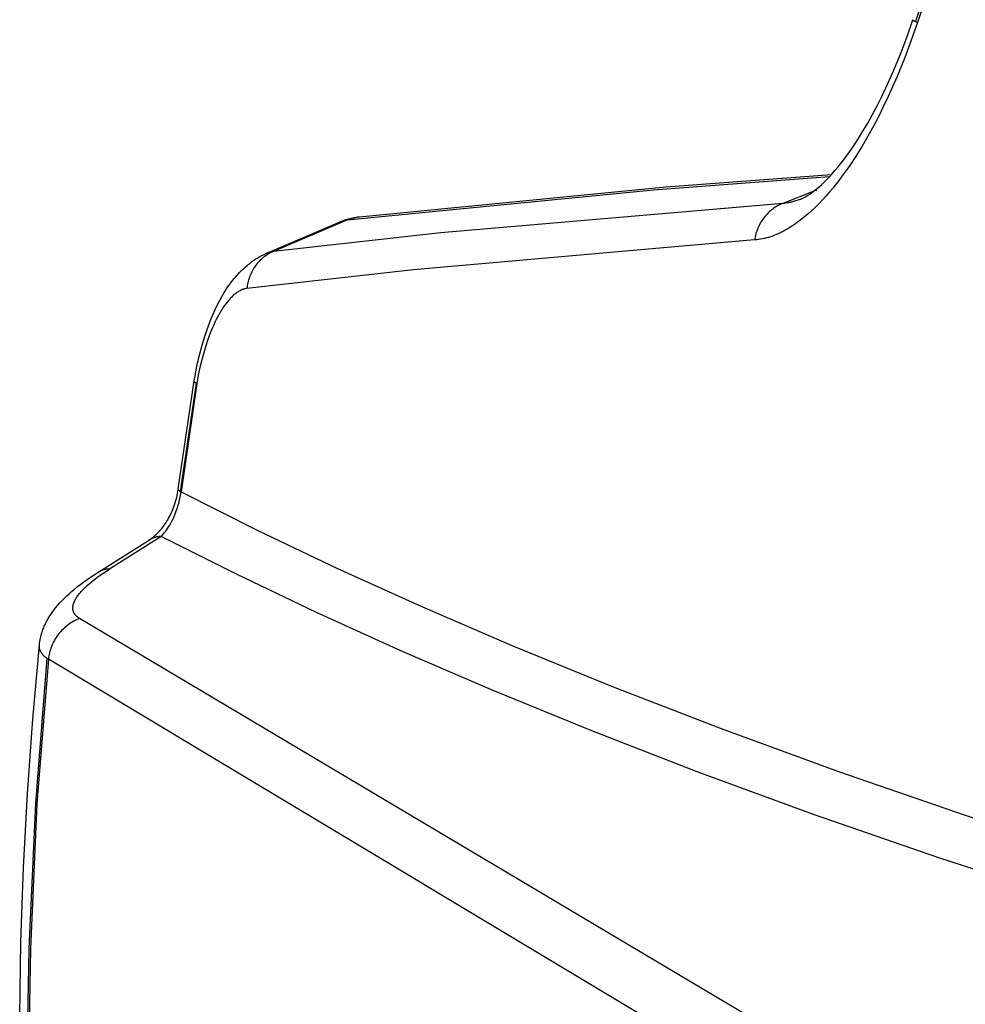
# Model space of a CAD drawing. Header units: millimetres. Extents: x -5878 to -4878, y 4408 to 5408.
# Tile 6 of 119: x -5678 to -5648, y 4731 to 4762. Entities that reach past the tile are written whole.
import ezdxf

# ---------------------------------------------------------------- set-up
doc = ezdxf.new("R2010")
doc.units = ezdxf.units.MM
doc.layers.add('SHOW Mini_Safetyfree Holder', color=7, linetype='Continuous', true_color=0x000000)

msp = doc.modelspace()

# ---------------------------------------------------------------- linework, layer by layer
at = {"layer": 'SHOW Mini_Safetyfree Holder', "color": 18, "lineweight": -3, "true_color": 0x000000}
for points in [[(-5649.058, 4764.438), (-5649.891, 4761.971)], [(-5648.995, 4764.409), (-5649.828, 4761.941)], [(-5649.828, 4761.941), (-5650.019, 4761.38), (-5650.233, 4760.803), (-5650.474, 4760.211), (-5650.745, 4759.604), (-5650.893, 4759.293), (-5651.049, 4758.98), (-5651.215, 4758.665), (-5651.389, 4758.349), (-5651.573, 4758.035), (-5651.765, 4757.726), (-5651.965, 4757.424), (-5652.171, 4757.132), (-5652.276, 4756.99), (-5652.382, 4756.853), (-5652.49, 4756.719), (-5652.599, 4756.589), (-5652.709, 4756.463), (-5652.82, 4756.341), (-5652.932, 4756.223), (-5653.044, 4756.11), (-5653.158, 4756.002), (-5653.273, 4755.899), (-5653.388, 4755.8), (-5653.505, 4755.707), (-5653.622, 4755.619), (-5653.681, 4755.578), (-5653.74, 4755.537), (-5653.799, 4755.498), (-5653.859, 4755.461), (-5653.919, 4755.424), (-5653.979, 4755.39), (-5654.039, 4755.357), (-5654.1, 4755.325), (-5654.161, 4755.295), (-5654.222, 4755.266), (-5654.283, 4755.24), (-5654.344, 4755.215), (-5654.406, 4755.192), (-5654.467, 4755.17), (-5654.529, 4755.151), (-5654.591, 4755.133), (-5654.654, 4755.118), (-5654.716, 4755.105), (-5654.778, 4755.093), (-5654.841, 4755.084), (-5654.872, 4755.08), (-5654.904, 4755.077), (-5654.935, 4755.074), (-5654.966, 4755.072)], [(-5653.538, 4756.348), (-5653.521, 4756.355), (-5653.503, 4756.362), (-5653.466, 4756.379), (-5653.424, 4756.4), (-5653.379, 4756.424), (-5653.348, 4756.442), (-5653.316, 4756.461), (-5653.283, 4756.481), (-5653.249, 4756.503), (-5653.178, 4756.552), (-5653.103, 4756.608), (-5653.025, 4756.669), (-5652.944, 4756.737), (-5652.86, 4756.812), (-5652.774, 4756.893), (-5652.69, 4756.976), (-5652.605, 4757.065), (-5652.518, 4757.159), (-5652.431, 4757.259), (-5652.342, 4757.364), (-5652.253, 4757.474), (-5652.163, 4757.589), (-5652.074, 4757.708), (-5651.907, 4757.942), (-5651.741, 4758.191), (-5651.576, 4758.454), (-5651.394, 4758.763), (-5651.244, 4759.031), (-5651.097, 4759.31), (-5650.953, 4759.597), (-5650.812, 4759.892), (-5650.571, 4760.43), (-5650.343, 4760.987), (-5650.151, 4761.502), (-5649.972, 4762.028)], [(-5649.972, 4762.029), (-5649.972, 4762.029), (-5649.972, 4762.029), (-5649.972, 4762.028), (-5649.972, 4762.028), (-5649.972, 4762.028), (-5649.972, 4762.028), (-5649.972, 4762.028), (-5649.972, 4762.028), (-5649.972, 4762.028), (-5649.972, 4762.028), (-5649.972, 4762.027), (-5649.972, 4762.027), (-5649.972, 4762.027), (-5649.972, 4762.027), (-5649.972, 4762.027), (-5649.972, 4762.027), (-5649.972, 4762.027), (-5649.972, 4762.026), (-5649.972, 4762.026), (-5649.972, 4762.026), (-5649.972, 4762.026), (-5649.972, 4762.026), (-5649.972, 4762.026), (-5649.972, 4762.026), (-5649.972, 4762.026), (-5649.972, 4762.025), (-5649.972, 4762.025), (-5649.972, 4762.025), (-5649.972, 4762.025), (-5649.972, 4762.024), (-5649.972, 4762.024), (-5649.972, 4762.024), (-5649.971, 4762.023), (-5649.971, 4762.023), (-5649.971, 4762.023), (-5649.971, 4762.022), (-5649.971, 4762.022), (-5649.971, 4762.022), (-5649.97, 4762.021), (-5649.97, 4762.021), (-5649.97, 4762.021), (-5649.969, 4762.02), (-5649.969, 4762.019), (-5649.968, 4762.019), (-5649.968, 4762.018), (-5649.967, 4762.017), (-5649.966, 4762.016), (-5649.966, 4762.016), (-5649.965, 4762.015), (-5649.963, 4762.013), (-5649.961, 4762.012), (-5649.959, 4762.01), (-5649.957, 4762.008), (-5649.954, 4762.006), (-5649.949, 4762.003), (-5649.943, 4761.999), (-5649.936, 4761.994), (-5649.928, 4761.99), (-5649.911, 4761.981), (-5649.891, 4761.971)], [(-5649.891, 4761.971), (-5649.862, 4761.957), (-5649.828, 4761.941)], [(-5667.821, 4755.703), (-5658.157, 4756.656), (-5652.597, 4757.074)], [(-5667.445, 4755.802), (-5657.771, 4756.748), (-5652.537, 4757.138)], [(-5653.113, 4756.6), (-5654.079, 4756.223)], [(-5653.538, 4756.348), (-5653.605, 4756.323), (-5653.673, 4756.3), (-5653.706, 4756.29), (-5653.74, 4756.28), (-5653.774, 4756.271), (-5653.808, 4756.263), (-5653.842, 4756.255), (-5653.876, 4756.249), (-5653.91, 4756.242), (-5653.944, 4756.237), (-5653.977, 4756.232), (-5654.011, 4756.228), (-5654.045, 4756.225), (-5654.079, 4756.223)], [(-5653.536, 4756.348), (-5653.536, 4756.348)], [(-5653.002, 4756.634), (-5653.076, 4756.629)], [(-5654.079, 4756.223), (-5664.877, 4755.295), (-5670.156, 4754.709)], [(-5654.079, 4756.223), (-5654.12, 4756.206), (-5654.16, 4756.188), (-5654.201, 4756.168), (-5654.241, 4756.147), (-5654.28, 4756.124), (-5654.319, 4756.1), (-5654.358, 4756.074), (-5654.396, 4756.046), (-5654.433, 4756.018), (-5654.469, 4755.987), (-5654.505, 4755.956), (-5654.539, 4755.923), (-5654.573, 4755.888), (-5654.605, 4755.853), (-5654.637, 4755.816), (-5654.667, 4755.778), (-5654.696, 4755.739), (-5654.724, 4755.699), (-5654.751, 4755.658), (-5654.776, 4755.616), (-5654.8, 4755.573), (-5654.822, 4755.53), (-5654.843, 4755.486), (-5654.863, 4755.441), (-5654.881, 4755.396), (-5654.897, 4755.35), (-5654.913, 4755.304), (-5654.926, 4755.258), (-5654.938, 4755.212), (-5654.949, 4755.165), (-5654.959, 4755.118), (-5654.966, 4755.072)], [(-5668.11, 4755.623), (-5668.032, 4755.655), (-5667.953, 4755.684), (-5667.913, 4755.698), (-5667.873, 4755.711), (-5667.832, 4755.723), (-5667.791, 4755.735), (-5667.75, 4755.746), (-5667.708, 4755.756), (-5667.665, 4755.766), (-5667.623, 4755.774), (-5667.58, 4755.782), (-5667.536, 4755.789), (-5667.493, 4755.796), (-5667.447, 4755.801)], [(-5667.821, 4755.703), (-5667.798, 4755.712), (-5667.776, 4755.721), (-5667.753, 4755.729), (-5667.73, 4755.737), (-5667.707, 4755.745), (-5667.684, 4755.752), (-5667.661, 4755.759), (-5667.638, 4755.765), (-5667.614, 4755.771), (-5667.591, 4755.777), (-5667.567, 4755.782), (-5667.543, 4755.787), (-5667.519, 4755.791), (-5667.496, 4755.795), (-5667.472, 4755.798), (-5667.448, 4755.801)], [(-5667.448, 4755.801), (-5667.445, 4755.802)], [(-5670.371, 4754.652), (-5668.11, 4755.623)], [(-5667.821, 4755.703), (-5670.156, 4754.709)], [(-5668.11, 4755.623), (-5668.074, 4755.638), (-5668.039, 4755.651), (-5668.003, 4755.663), (-5667.985, 4755.669), (-5667.967, 4755.674), (-5667.949, 4755.679), (-5667.931, 4755.683), (-5667.912, 4755.687), (-5667.894, 4755.691), (-5667.876, 4755.695), (-5667.858, 4755.698), (-5667.839, 4755.7), (-5667.821, 4755.703)], [(-5654.966, 4755.072), (-5665.738, 4754.129), (-5671.003, 4753.535)], [(-5672.667, 4750.613), (-5672.616, 4750.903), (-5672.557, 4751.189), (-5672.49, 4751.469), (-5672.416, 4751.744), (-5672.341, 4751.994), (-5672.26, 4752.237), (-5672.172, 4752.473), (-5672.126, 4752.588), (-5672.078, 4752.701), (-5672.004, 4752.866), (-5671.926, 4753.026), (-5671.845, 4753.181), (-5671.76, 4753.331), (-5671.714, 4753.407), (-5671.672, 4753.474), (-5671.629, 4753.54), (-5671.557, 4753.645), (-5671.482, 4753.747), (-5671.403, 4753.847), (-5671.363, 4753.896), (-5671.321, 4753.944), (-5671.279, 4753.991), (-5671.236, 4754.037), (-5671.192, 4754.083), (-5671.147, 4754.127), (-5671.101, 4754.171), (-5671.054, 4754.213), (-5671.007, 4754.255), (-5670.958, 4754.295), (-5670.901, 4754.34), (-5670.843, 4754.384), (-5670.782, 4754.426), (-5670.721, 4754.467), (-5670.658, 4754.506), (-5670.593, 4754.543), (-5670.526, 4754.579), (-5670.458, 4754.612), (-5670.421, 4754.63), (-5670.383, 4754.646)], [(-5670.156, 4754.709), (-5670.197, 4754.691), (-5670.238, 4754.671), (-5670.278, 4754.65), (-5670.318, 4754.627), (-5670.357, 4754.603), (-5670.396, 4754.577), (-5670.434, 4754.55), (-5670.471, 4754.521), (-5670.508, 4754.491), (-5670.543, 4754.46), (-5670.578, 4754.427), (-5670.612, 4754.393), (-5670.644, 4754.357), (-5670.676, 4754.321), (-5670.706, 4754.283), (-5670.735, 4754.244), (-5670.763, 4754.204), (-5670.789, 4754.164), (-5670.814, 4754.122), (-5670.838, 4754.079), (-5670.86, 4754.036), (-5670.88, 4753.992), (-5670.9, 4753.948), (-5670.917, 4753.903), (-5670.933, 4753.858), (-5670.948, 4753.812), (-5670.961, 4753.766), (-5670.972, 4753.72), (-5670.982, 4753.674), (-5670.99, 4753.627), (-5670.997, 4753.581), (-5671.003, 4753.535)], [(-5670.156, 4754.709), (-5670.17, 4754.707), (-5670.184, 4754.705), (-5670.198, 4754.703), (-5670.213, 4754.7), (-5670.227, 4754.697), (-5670.241, 4754.694), (-5670.255, 4754.69), (-5670.269, 4754.687), (-5670.283, 4754.683), (-5670.297, 4754.678), (-5670.326, 4754.669), (-5670.354, 4754.658), (-5670.383, 4754.647)], [(-5671.003, 4753.535), (-5671.015, 4753.534), (-5671.027, 4753.532), (-5671.039, 4753.53), (-5671.051, 4753.527), (-5671.063, 4753.525), (-5671.075, 4753.522), (-5671.087, 4753.519), (-5671.099, 4753.515), (-5671.11, 4753.511), (-5671.122, 4753.507), (-5671.134, 4753.503), (-5671.146, 4753.499), (-5671.158, 4753.494), (-5671.17, 4753.489), (-5671.182, 4753.483), (-5671.194, 4753.478), (-5671.206, 4753.472), (-5671.218, 4753.466), (-5671.242, 4753.453), (-5671.266, 4753.439), (-5671.289, 4753.423), (-5671.313, 4753.407), (-5671.337, 4753.39), (-5671.361, 4753.372), (-5671.385, 4753.353), (-5671.409, 4753.332), (-5671.433, 4753.311), (-5671.456, 4753.289), (-5671.48, 4753.265), (-5671.504, 4753.241), (-5671.528, 4753.216), (-5671.551, 4753.19), (-5671.575, 4753.163), (-5671.622, 4753.107), (-5671.668, 4753.048), (-5671.714, 4752.985), (-5671.759, 4752.92), (-5671.802, 4752.852), (-5671.845, 4752.781), (-5671.888, 4752.707), (-5671.929, 4752.631), (-5671.969, 4752.552), (-5672.009, 4752.471), (-5672.048, 4752.386), (-5672.086, 4752.299), (-5672.161, 4752.118), (-5672.232, 4751.925), (-5672.3, 4751.721), (-5672.364, 4751.506), (-5672.425, 4751.28), (-5672.482, 4751.041), (-5672.534, 4750.791), (-5672.58, 4750.528)], [(-5673.167, 4747.193), (-5672.667, 4750.612)], [(-5672.603, 4750.54), (-5673.104, 4747.119)], [(-5672.58, 4750.528), (-5673.081, 4747.106)], [(-5672.667, 4750.612), (-5672.667, 4750.613)], [(-5672.603, 4750.54), (-5672.611, 4750.545), (-5672.618, 4750.55), (-5672.625, 4750.554), (-5672.631, 4750.559), (-5672.634, 4750.561), (-5672.637, 4750.563), (-5672.64, 4750.566), (-5672.643, 4750.568), (-5672.645, 4750.57), (-5672.647, 4750.572), (-5672.65, 4750.574), (-5672.652, 4750.577), (-5672.654, 4750.579), (-5672.655, 4750.581), (-5672.657, 4750.583), (-5672.658, 4750.584), (-5672.659, 4750.585), (-5672.659, 4750.586), (-5672.66, 4750.587), (-5672.661, 4750.588), (-5672.661, 4750.589), (-5672.662, 4750.59), (-5672.663, 4750.591), (-5672.663, 4750.592), (-5672.664, 4750.593), (-5672.664, 4750.594), (-5672.665, 4750.595), (-5672.665, 4750.596), (-5672.665, 4750.597), (-5672.666, 4750.598), (-5672.666, 4750.599), (-5672.666, 4750.6), (-5672.667, 4750.601), (-5672.667, 4750.602), (-5672.667, 4750.603), (-5672.667, 4750.604), (-5672.667, 4750.605), (-5672.667, 4750.606), (-5672.667, 4750.607), (-5672.667, 4750.608), (-5672.667, 4750.608), (-5672.667, 4750.609), (-5672.667, 4750.61), (-5672.667, 4750.61), (-5672.667, 4750.611), (-5672.667, 4750.612)], [(-5672.58, 4750.528), (-5672.592, 4750.534), (-5672.603, 4750.54)], [(-5674.079, 4745.593), (-5674.06, 4745.605), (-5674.041, 4745.618), (-5674.021, 4745.632), (-5674.001, 4745.647), (-5673.981, 4745.662), (-5673.96, 4745.679), (-5673.939, 4745.696), (-5673.917, 4745.715), (-5673.893, 4745.736), (-5673.869, 4745.758), (-5673.844, 4745.781), (-5673.82, 4745.806), (-5673.795, 4745.832), (-5673.77, 4745.859), (-5673.745, 4745.887), (-5673.719, 4745.916), (-5673.691, 4745.95), (-5673.664, 4745.985), (-5673.636, 4746.022), (-5673.608, 4746.06), (-5673.581, 4746.1), (-5673.554, 4746.141), (-5673.527, 4746.184), (-5673.5, 4746.228), (-5673.472, 4746.278), (-5673.443, 4746.33), (-5673.416, 4746.384), (-5673.389, 4746.439), (-5673.364, 4746.495), (-5673.339, 4746.553), (-5673.316, 4746.612), (-5673.294, 4746.672), (-5673.272, 4746.735), (-5673.252, 4746.8), (-5673.234, 4746.865), (-5673.217, 4746.93), (-5673.202, 4746.996), (-5673.189, 4747.062), (-5673.177, 4747.128), (-5673.167, 4747.193)], [(-5673.707, 4745.701), (-5673.675, 4745.734), (-5673.643, 4745.77), (-5673.61, 4745.809), (-5673.576, 4745.851), (-5673.542, 4745.897), (-5673.508, 4745.946), (-5673.473, 4745.999), (-5673.438, 4746.057), (-5673.403, 4746.118), (-5673.368, 4746.184), (-5673.332, 4746.256), (-5673.297, 4746.333), (-5673.263, 4746.417), (-5673.229, 4746.506), (-5673.197, 4746.599), (-5673.167, 4746.696), (-5673.154, 4746.745), (-5673.141, 4746.795), (-5673.129, 4746.846), (-5673.117, 4746.897), (-5673.107, 4746.948), (-5673.097, 4747.001), (-5673.089, 4747.053), (-5673.081, 4747.106)], [(-5673.167, 4747.193), (-5673.168, 4747.192), (-5673.168, 4747.191), (-5673.168, 4747.19), (-5673.168, 4747.189), (-5673.168, 4747.187), (-5673.168, 4747.186), (-5673.168, 4747.185), (-5673.167, 4747.184), (-5673.167, 4747.183), (-5673.167, 4747.182), (-5673.167, 4747.181), (-5673.167, 4747.18), (-5673.166, 4747.179), (-5673.166, 4747.178), (-5673.165, 4747.177), (-5673.165, 4747.176), (-5673.165, 4747.175), (-5673.164, 4747.173), (-5673.164, 4747.172), (-5673.163, 4747.171), (-5673.162, 4747.17), (-5673.162, 4747.169), (-5673.161, 4747.168), (-5673.161, 4747.167), (-5673.16, 4747.166), (-5673.159, 4747.164), (-5673.158, 4747.163), (-5673.157, 4747.162), (-5673.156, 4747.161), (-5673.156, 4747.16), (-5673.154, 4747.158), (-5673.152, 4747.155), (-5673.149, 4747.153), (-5673.147, 4747.151), (-5673.145, 4747.148), (-5673.142, 4747.146), (-5673.139, 4747.143), (-5673.136, 4747.141), (-5673.133, 4747.139), (-5673.13, 4747.136), (-5673.127, 4747.134), (-5673.12, 4747.129), (-5673.112, 4747.124), (-5673.104, 4747.119)], [(-5673.104, 4747.119), (-5673.093, 4747.112), (-5673.081, 4747.106)], [(-5673.081, 4747.106), (-5670.68, 4745.903), (-5668.138, 4744.691), (-5665.456, 4743.474), (-5662.577, 4742.234), (-5659.439, 4740.952), (-5656.025, 4739.63), (-5652.323, 4738.276), (-5648.318, 4736.896), (-5643.988, 4735.494), (-5639.313, 4734.073)], [(-5675.71, 4744.562), (-5674.079, 4745.593)], [(-5673.707, 4745.701), (-5675.337, 4744.67)], [(-5673.707, 4745.701), (-5673.733, 4745.7), (-5673.758, 4745.698), (-5673.783, 4745.695), (-5673.808, 4745.692), (-5673.833, 4745.688), (-5673.858, 4745.683), (-5673.882, 4745.677), (-5673.905, 4745.671), (-5673.929, 4745.664), (-5673.951, 4745.656), (-5673.963, 4745.651), (-5673.974, 4745.647), (-5673.985, 4745.642), (-5673.996, 4745.638), (-5674.007, 4745.633), (-5674.018, 4745.627), (-5674.028, 4745.622), (-5674.039, 4745.617), (-5674.049, 4745.611), (-5674.059, 4745.605), (-5674.069, 4745.599), (-5674.079, 4745.593)], [(-5640.252, 4732.744), (-5644.87, 4734.153), (-5649.148, 4735.545), (-5653.111, 4736.916), (-5656.777, 4738.261), (-5660.162, 4739.576), (-5663.276, 4740.853), (-5666.136, 4742.088), (-5668.802, 4743.3), (-5671.325, 4744.506), (-5673.707, 4745.701)], [(-5677.553, 4742.275), (-5677.547, 4742.327), (-5677.54, 4742.379), (-5677.531, 4742.43), (-5677.521, 4742.48), (-5677.51, 4742.531), (-5677.497, 4742.58), (-5677.483, 4742.629), (-5677.468, 4742.678), (-5677.455, 4742.716), (-5677.442, 4742.754), (-5677.428, 4742.791), (-5677.413, 4742.827), (-5677.398, 4742.863), (-5677.382, 4742.899), (-5677.349, 4742.969), (-5677.314, 4743.037), (-5677.277, 4743.103), (-5677.238, 4743.168), (-5677.197, 4743.232), (-5677.151, 4743.3), (-5677.102, 4743.367), (-5677.04, 4743.447), (-5676.975, 4743.525), (-5676.907, 4743.601), (-5676.837, 4743.676), (-5676.765, 4743.749), (-5676.691, 4743.821), (-5676.615, 4743.89), (-5676.537, 4743.959), (-5676.444, 4744.037), (-5676.347, 4744.115), (-5676.248, 4744.192), (-5676.147, 4744.267), (-5675.934, 4744.416), (-5675.71, 4744.562)], [(-5676.284, 4743.11), (-5676.296, 4743.117), (-5676.308, 4743.125), (-5676.319, 4743.133), (-5676.33, 4743.14), (-5676.341, 4743.148), (-5676.351, 4743.156), (-5676.361, 4743.164), (-5676.371, 4743.172), (-5676.38, 4743.181), (-5676.389, 4743.189), (-5676.398, 4743.197), (-5676.406, 4743.206), (-5676.413, 4743.215), (-5676.421, 4743.223), (-5676.428, 4743.232), (-5676.435, 4743.241), (-5676.441, 4743.25), (-5676.447, 4743.26), (-5676.453, 4743.269), (-5676.458, 4743.278), (-5676.463, 4743.288), (-5676.468, 4743.297), (-5676.472, 4743.307), (-5676.476, 4743.317), (-5676.479, 4743.327), (-5676.483, 4743.337), (-5676.485, 4743.347), (-5676.488, 4743.357), (-5676.49, 4743.368), (-5676.492, 4743.378), (-5676.494, 4743.389), (-5676.495, 4743.399), (-5676.496, 4743.41), (-5676.496, 4743.421), (-5676.497, 4743.432), (-5676.496, 4743.443), (-5676.496, 4743.454), (-5676.495, 4743.465), (-5676.494, 4743.476), (-5676.493, 4743.488), (-5676.491, 4743.499), (-5676.489, 4743.511), (-5676.487, 4743.522), (-5676.485, 4743.534), (-5676.482, 4743.546), (-5676.478, 4743.557), (-5676.475, 4743.569), (-5676.471, 4743.581), (-5676.467, 4743.593), (-5676.463, 4743.605), (-5676.458, 4743.617), (-5676.453, 4743.63), (-5676.448, 4743.642), (-5676.443, 4743.654), (-5676.431, 4743.679), (-5676.418, 4743.704), (-5676.404, 4743.729), (-5676.389, 4743.754), (-5676.374, 4743.779), (-5676.357, 4743.804), (-5676.339, 4743.83), (-5676.32, 4743.855), (-5676.3, 4743.881), (-5676.279, 4743.907), (-5676.257, 4743.932), (-5676.234, 4743.958), (-5676.21, 4743.985), (-5676.16, 4744.037), (-5676.105, 4744.091), (-5676.046, 4744.145), (-5675.984, 4744.2), (-5675.917, 4744.256), (-5675.847, 4744.313), (-5675.772, 4744.37), (-5675.693, 4744.429), (-5675.523, 4744.548), (-5675.337, 4744.67)], [(-5675.337, 4744.67), (-5675.362, 4744.669), (-5675.388, 4744.667), (-5675.413, 4744.665), (-5675.438, 4744.661), (-5675.463, 4744.657), (-5675.488, 4744.652), (-5675.512, 4744.647), (-5675.536, 4744.64), (-5675.559, 4744.633), (-5675.582, 4744.625), (-5675.593, 4744.621), (-5675.605, 4744.616), (-5675.616, 4744.612), (-5675.627, 4744.607), (-5675.638, 4744.602), (-5675.648, 4744.597), (-5675.659, 4744.591), (-5675.669, 4744.586), (-5675.68, 4744.58), (-5675.69, 4744.574), (-5675.7, 4744.568), (-5675.71, 4744.562)], [(-5676.284, 4743.11), (-5676.33, 4743.09), (-5676.377, 4743.069), (-5676.424, 4743.046), (-5676.47, 4743.022), (-5676.515, 4742.995), (-5676.56, 4742.967), (-5676.605, 4742.937), (-5676.648, 4742.906), (-5676.691, 4742.873), (-5676.733, 4742.838), (-5676.774, 4742.801), (-5676.813, 4742.763), (-5676.852, 4742.724), (-5676.889, 4742.684), (-5676.925, 4742.642), (-5676.959, 4742.598), (-5676.991, 4742.554), (-5677.022, 4742.509), (-5677.052, 4742.462), (-5677.08, 4742.415), (-5677.105, 4742.367), (-5677.13, 4742.319), (-5677.152, 4742.27), (-5677.172, 4742.22), (-5677.191, 4742.171), (-5677.207, 4742.121), (-5677.222, 4742.071), (-5677.235, 4742.02), (-5677.246, 4741.97), (-5677.256, 4741.92), (-5677.263, 4741.871), (-5677.269, 4741.821)], [(-5644.615, 4724.266), (-5676.284, 4743.11)], [(-5678.044, 4723.551), (-5678.13, 4725.88), (-5678.173, 4728.215), (-5678.175, 4730.552), (-5678.134, 4732.893), (-5678.052, 4735.236), (-5677.928, 4737.58), (-5677.761, 4739.925), (-5677.553, 4742.271)], [(-5677.316, 4741.851), (-5677.329, 4741.86), (-5677.342, 4741.87), (-5677.354, 4741.879), (-5677.366, 4741.888), (-5677.378, 4741.898), (-5677.389, 4741.907), (-5677.4, 4741.917), (-5677.411, 4741.926), (-5677.421, 4741.936), (-5677.431, 4741.946), (-5677.44, 4741.956), (-5677.449, 4741.966), (-5677.458, 4741.976), (-5677.466, 4741.986), (-5677.474, 4741.997), (-5677.481, 4742.007), (-5677.489, 4742.017), (-5677.495, 4742.028), (-5677.502, 4742.038), (-5677.508, 4742.049), (-5677.513, 4742.06), (-5677.519, 4742.071), (-5677.524, 4742.082), (-5677.528, 4742.093), (-5677.532, 4742.104), (-5677.536, 4742.115), (-5677.54, 4742.126), (-5677.543, 4742.137), (-5677.545, 4742.149), (-5677.548, 4742.16), (-5677.55, 4742.172), (-5677.551, 4742.183), (-5677.553, 4742.195), (-5677.554, 4742.206), (-5677.554, 4742.217), (-5677.554, 4742.229), (-5677.554, 4742.24), (-5677.554, 4742.252), (-5677.553, 4742.263), (-5677.552, 4742.275)], [(-5677.316, 4741.851), (-5677.68, 4737.268), (-5677.885, 4732.681), (-5677.927, 4730.389), (-5677.929, 4728.1), (-5677.891, 4725.815), (-5677.813, 4723.536)], [(-5677.269, 4741.821), (-5677.633, 4737.245), (-5677.838, 4732.665), (-5677.88, 4730.376), (-5677.882, 4728.091), (-5677.845, 4725.809), (-5677.767, 4723.533)], [(-5677.269, 4741.821), (-5677.293, 4741.836), (-5677.316, 4741.851)], [(-5645.721, 4722.874), (-5677.269, 4741.821)]]:
    msp.add_lwpolyline(points, dxfattribs=at)

doc.saveas('drawing.dxf')
